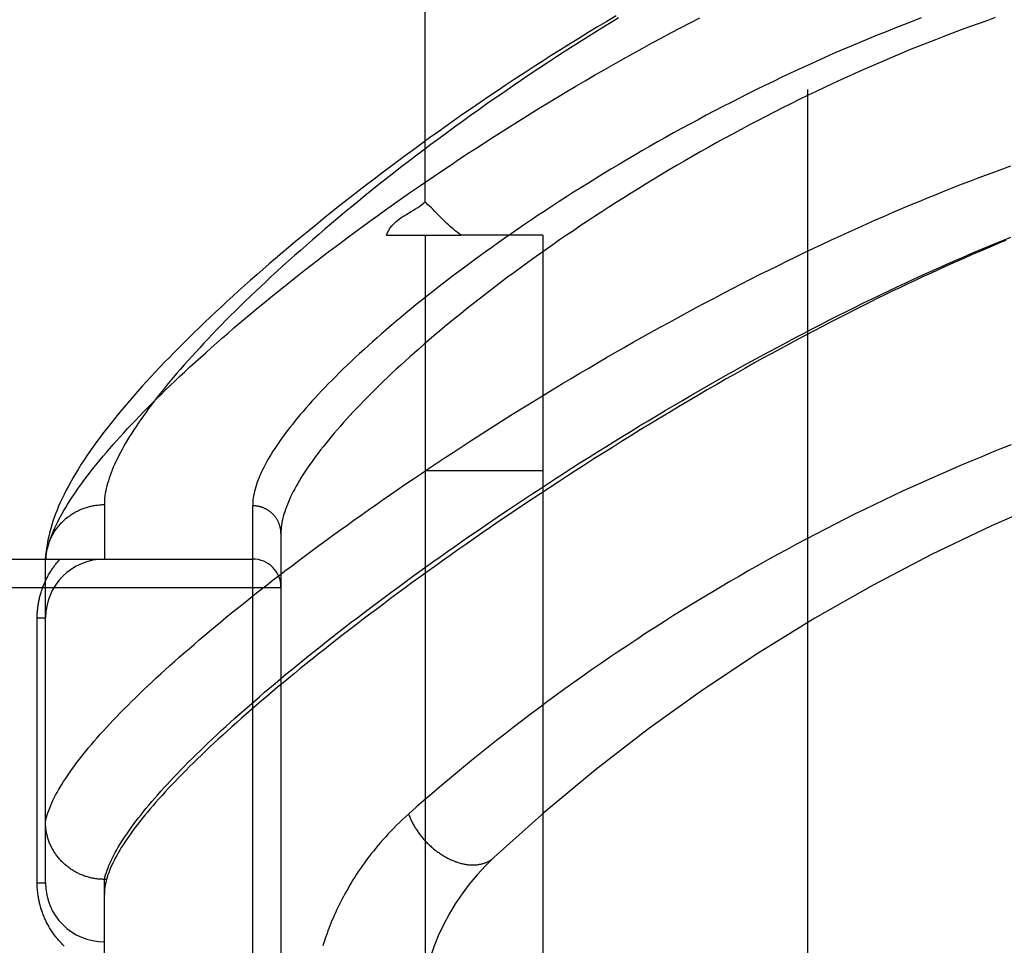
# Model space of a CAD drawing. Header units: inches. Extents: x 0 to 221, y 0 to 143.
# Tile 197 of 256: x 94.611 to 95.656, y 100.661 to 101.643. Entities that reach past the tile are written whole.
import ezdxf

# ---------------------------------------------------------------- set-up
doc = ezdxf.new("R2010")
doc.units = ezdxf.units.IN
doc.header["$LTSCALE"] = 12.142857
doc.header["$MEASUREMENT"] = 0
doc.linetypes.add('HIDDEN', pattern=[0.2, 0.1, -0.1])
for name, color, linetype in [('DEFAULT_2', 8, 'HIDDEN'), ('RIGHTHAND_DOOR_ASSEMBLY', 7, 'CONTINUOUS'), ('SUBPANEL', 7, 'CONTINUOUS')]:
    doc.layers.add(name, color=color, linetype=linetype)

msp = doc.modelspace()

# ---------------------------------------------------------------- linework, layer by layer
at = {"layer": 'DEFAULT_2', "color": 8, "linetype": 'HIDDEN'}
msp.add_line((95.4472, 103.9976), (95.4472, 34.8936), dxfattribs=at)
at = {"layer": 'RIGHTHAND_DOOR_ASSEMBLY', "color": 8, "linetype": 'HIDDEN'}
for p, q in [((94.7005, 101.1284), (94.7005, 101.0706)), ((94.858, 100.014), (94.858, 101.1272)), ((94.888, 101.0978), (94.888, 100.0434)), ((93.796, 101.0706), (94.858, 101.0706)), ((94.638, 101.0672), (94.638, 101.0696)), ((94.638, 100.7268), (94.638, 101.0672)), ((93.796, 101.0406), (94.888, 101.0406)), ((94.6292, 100.7268), (94.6292, 101.0081)), ((94.6292, 101.0081), (94.638, 101.0081)), ((94.7005, 100.7306), (94.6993, 100.7306)), ((94.7005, 100.4106), (94.7005, 100.7306)), ((94.7028, 100.7306), (94.7005, 100.7306)), ((94.7035, 100.733), (94.7028, 100.7306)), ((94.6292, 100.7268), (94.638, 100.7268))]:
    msp.add_line(p, q, dxfattribs=at)
for points in [[(95.2441, 101.6474), (95.2341, 101.6414), (95.2241, 101.6354), (95.2142, 101.6294), (95.2043, 101.6233), (95.1945, 101.6172), (95.1847, 101.6111), (95.175, 101.605), (95.1653, 101.5988), (95.1557, 101.5926), (95.1462, 101.5864), (95.1367, 101.5802), (95.1273, 101.574), (95.1179, 101.5677), (95.1087, 101.5615), (95.0995, 101.5552), (95.0903, 101.5489), (95.0813, 101.5427), (95.0723, 101.5364), (95.0634, 101.5301), (95.0546, 101.5239), (95.0458, 101.5176), (95.0371, 101.5114), (95.0286, 101.5051), (95.0201, 101.4989), (95.0117, 101.4926), (95.0033, 101.4864), (94.9951, 101.4802), (94.9869, 101.474), (94.9789, 101.4679), (94.9709, 101.4617), (94.963, 101.4556), (94.9552, 101.4495), (94.9475, 101.4434), (94.9399, 101.4373), (94.9324, 101.4313), (94.9249, 101.4252), (94.9176, 101.4192), (94.9104, 101.4133), (94.9032, 101.4073), (94.8961, 101.4014), (94.8892, 101.3955), (94.8823, 101.3897), (94.8755, 101.3839), (94.8688, 101.3781), (94.8623, 101.3723), (94.8558, 101.3666), (94.8494, 101.3609), (94.843, 101.3552), (94.8368, 101.3496), (94.8307, 101.344), (94.8247, 101.3384), (94.8187, 101.3329), (94.8129, 101.3274), (94.8072, 101.322), (94.8015, 101.3165), (94.7959, 101.3111), (94.7905, 101.3058), (94.7851, 101.3005), (94.7798, 101.2952), (94.7746, 101.2899), (94.7695, 101.2847), (94.7644, 101.2795), (94.7595, 101.2743), (94.7547, 101.2692), (94.7499, 101.2641), (94.7453, 101.259), (94.7407, 101.254), (94.7362, 101.249), (94.7318, 101.244), (94.7275, 101.239), (94.7232, 101.2341), (94.7191, 101.2291), (94.715, 101.2243), (94.7111, 101.2194), (94.7072, 101.2145), (94.7034, 101.2097), (94.6997, 101.2049), (94.696, 101.2001), (94.6925, 101.1953), (94.689, 101.1905), (94.6856, 101.1857), (94.6823, 101.1809), (94.6791, 101.1761), (94.676, 101.1713), (94.673, 101.1665), (94.6701, 101.1618), (94.6674, 101.1572), (94.6648, 101.1526), (94.6623, 101.1481), (94.6599, 101.1436), (94.6577, 101.1393), (94.6557, 101.135), (94.6537, 101.1308), (94.6519, 101.1266), (94.6502, 101.1225), (94.6487, 101.1185), (94.6472, 101.1146), (94.6459, 101.1107), (94.6447, 101.1069), (94.6436, 101.1032), (94.6426, 101.0995), (94.6417, 101.0959), (94.6409, 101.0923), (94.6402, 101.0888), (94.6396, 101.0854), (94.6391, 101.0821), (94.6387, 101.0788), (94.6384, 101.0756), (94.6382, 101.0726), (94.638, 101.0696)], [(94.638, 101.0672), (94.6381, 101.0695), (94.6383, 101.0718), (94.6386, 101.0742), (94.639, 101.0767), (94.6395, 101.0791), (94.6401, 101.0817), (94.6408, 101.0842), (94.6415, 101.0869), (94.6424, 101.0895), (94.6433, 101.0923), (94.6443, 101.095), (94.6454, 101.0978), (94.6466, 101.1007), (94.6479, 101.1036), (94.6493, 101.1065), (94.6507, 101.1096), (94.6523, 101.1126), (94.6539, 101.1157), (94.6557, 101.1189), (94.6575, 101.122), (94.6594, 101.1253), (94.6614, 101.1286), (94.6635, 101.1319), (94.6657, 101.1353), (94.668, 101.1388), (94.6704, 101.1423), (94.6728, 101.1458), (94.6754, 101.1494), (94.6781, 101.153), (94.6808, 101.1567), (94.6836, 101.1604), (94.6866, 101.1642), (94.6896, 101.168), (94.6927, 101.1719), (94.696, 101.1759), (94.6993, 101.1798), (94.7027, 101.1839), (94.7062, 101.1879), (94.7098, 101.1921), (94.7135, 101.1962), (94.7173, 101.2005), (94.7212, 101.2047), (94.7252, 101.2091), (94.7293, 101.2134), (94.7335, 101.2178), (94.7377, 101.2223), (94.7421, 101.2268), (94.7466, 101.2314), (94.7512, 101.236), (94.7559, 101.2406), (94.7607, 101.2453), (94.7655, 101.2501), (94.7705, 101.2549), (94.7756, 101.2597), (94.7808, 101.2646), (94.786, 101.2695), (94.7914, 101.2745), (94.7969, 101.2795), (94.8025, 101.2846), (94.8082, 101.2897), (94.8139, 101.2948), (94.8198, 101.3), (94.8258, 101.3053), (94.8319, 101.3105), (94.8381, 101.3159), (94.8444, 101.3212), (94.8508, 101.3266), (94.8572, 101.332), (94.8638, 101.3375), (94.8705, 101.343), (94.8773, 101.3486), (94.8842, 101.3541), (94.8912, 101.3597), (94.8982, 101.3654), (94.9054, 101.3711), (94.9127, 101.3768), (94.9201, 101.3825), (94.9276, 101.3883), (94.9351, 101.3941), (94.9428, 101.3999), (94.9505, 101.4057), (94.9584, 101.4116), (94.9663, 101.4175), (94.9744, 101.4234), (94.9825, 101.4293), (94.9907, 101.4352), (94.999, 101.4412), (95.0074, 101.4472), (95.0159, 101.4532), (95.0245, 101.4592), (95.0331, 101.4652), (95.0419, 101.4712), (95.0507, 101.4772), (95.0596, 101.4832), (95.0686, 101.4892), (95.0776, 101.4953), (95.0867, 101.5013), (95.0959, 101.5073), (95.1052, 101.5133), (95.1145, 101.5193), (95.1239, 101.5253), (95.1334, 101.5313), (95.1429, 101.5372), (95.1525, 101.5432), (95.1621, 101.5491), (95.1719, 101.555), (95.1816, 101.5609), (95.1914, 101.5668), (95.2013, 101.5726), (95.2112, 101.5784), (95.2211, 101.5842), (95.2311, 101.59), (95.2412, 101.5957), (95.2512, 101.6013), (95.2613, 101.607), (95.2715, 101.6126), (95.2816, 101.6181), (95.2918, 101.6236), (95.302, 101.6291), (95.3122, 101.6345), (95.3225, 101.6398), (95.3328, 101.6451)], [(95.2464, 101.645), (95.2367, 101.6391), (95.227, 101.6331), (95.2174, 101.6271), (95.2078, 101.6211), (95.1983, 101.615), (95.1888, 101.609), (95.1794, 101.6029), (95.1701, 101.5968), (95.1608, 101.5906), (95.1516, 101.5845), (95.1425, 101.5783), (95.1334, 101.5722), (95.1245, 101.566), (95.1156, 101.5598), (95.1067, 101.5537), (95.098, 101.5475), (95.0893, 101.5413), (95.0807, 101.5352), (95.0722, 101.529), (95.0638, 101.5228), (95.0555, 101.5167), (95.0472, 101.5105), (95.0391, 101.5044), (95.031, 101.4983), (95.023, 101.4922), (95.0151, 101.4862), (95.0074, 101.4801), (94.9997, 101.4741), (94.9921, 101.4681), (94.9846, 101.4621), (94.9772, 101.4561), (94.9699, 101.4502), (94.9627, 101.4443), (94.9556, 101.4384), (94.9485, 101.4326), (94.9416, 101.4268), (94.9348, 101.421), (94.9281, 101.4153), (94.9215, 101.4096), (94.915, 101.4039), (94.9086, 101.3983), (94.9023, 101.3927), (94.8961, 101.3872), (94.89, 101.3817), (94.884, 101.3762), (94.8781, 101.3708), (94.8723, 101.3654), (94.8666, 101.3601), (94.861, 101.3548), (94.8555, 101.3496), (94.8501, 101.3444), (94.8448, 101.3392), (94.8397, 101.3341), (94.8346, 101.3291), (94.8296, 101.3241), (94.8247, 101.3191), (94.8199, 101.3142), (94.8152, 101.3093), (94.8106, 101.3045), (94.8061, 101.2998), (94.8017, 101.295), (94.7975, 101.2904), (94.7933, 101.2858), (94.7892, 101.2812), (94.7852, 101.2767), (94.7813, 101.2722), (94.7775, 101.2678), (94.7737, 101.2634), (94.7701, 101.2591), (94.7666, 101.2549), (94.7632, 101.2507), (94.7599, 101.2465), (94.7566, 101.2424), (94.7535, 101.2383), (94.7505, 101.2343), (94.7475, 101.2304), (94.7447, 101.2265), (94.7419, 101.2226), (94.7392, 101.2188), (94.7366, 101.2151), (94.7342, 101.2114), (94.7318, 101.2078), (94.7295, 101.2042), (94.7272, 101.2006), (94.7251, 101.1971), (94.7231, 101.1937), (94.7211, 101.1903), (94.7193, 101.187), (94.7175, 101.1837), (94.7158, 101.1805), (94.7143, 101.1773), (94.7128, 101.1741), (94.7113, 101.171), (94.71, 101.168), (94.7088, 101.165), (94.7076, 101.1621), (94.7066, 101.1592), (94.7056, 101.1564), (94.7047, 101.1536), (94.7039, 101.1508), (94.7032, 101.1482), (94.7025, 101.1455), (94.702, 101.1429), (94.7015, 101.1404), (94.7011, 101.1379), (94.7008, 101.1354), (94.7006, 101.1331), (94.7005, 101.1307), (94.7005, 101.1284)], [(95.5677, 101.645), (95.5584, 101.6414), (95.5491, 101.6378), (95.5398, 101.6341), (95.5305, 101.6304), (95.5212, 101.6267), (95.5119, 101.6229), (95.5026, 101.619), (95.4934, 101.6151), (95.4841, 101.6111), (95.4749, 101.6071), (95.4657, 101.603), (95.4565, 101.5989), (95.4473, 101.5947), (95.4382, 101.5905), (95.4291, 101.5863), (95.42, 101.582), (95.4109, 101.5777), (95.4019, 101.5733), (95.3929, 101.5689), (95.3839, 101.5644), (95.375, 101.5599), (95.3661, 101.5554), (95.3572, 101.5509), (95.3484, 101.5463), (95.3396, 101.5417), (95.3309, 101.537), (95.3222, 101.5323), (95.3135, 101.5276), (95.305, 101.5229), (95.2964, 101.5181), (95.288, 101.5134), (95.2795, 101.5086), (95.2712, 101.5038), (95.2629, 101.4989), (95.2546, 101.4941), (95.2465, 101.4892), (95.2383, 101.4844), (95.2303, 101.4795), (95.2223, 101.4746), (95.2144, 101.4697), (95.2066, 101.4648), (95.1988, 101.4599), (95.1912, 101.455), (95.1836, 101.4501), (95.176, 101.4452), (95.1686, 101.4404), (95.1612, 101.4355), (95.1539, 101.4306), (95.1467, 101.4257), (95.1396, 101.4208), (95.1325, 101.416), (95.1256, 101.4111), (95.1187, 101.4063), (95.1119, 101.4015), (95.1052, 101.3967), (95.0986, 101.3919), (95.092, 101.3871), (95.0856, 101.3824), (95.0792, 101.3777), (95.073, 101.3729), (95.0668, 101.3683), (95.0607, 101.3636), (95.0547, 101.359), (95.0488, 101.3543), (95.043, 101.3498), (95.0373, 101.3452), (95.0317, 101.3407), (95.0261, 101.3362), (95.0207, 101.3317), (95.0154, 101.3272), (95.0101, 101.3228), (95.0049, 101.3184), (94.9999, 101.3141), (94.9949, 101.3098), (94.99, 101.3055), (94.9852, 101.3012), (94.9805, 101.297), (94.9759, 101.2928), (94.9714, 101.2887), (94.9669, 101.2846), (94.9626, 101.2805), (94.9584, 101.2764), (94.9542, 101.2724), (94.9501, 101.2685), (94.9462, 101.2645), (94.9423, 101.2606), (94.9385, 101.2568), (94.9348, 101.253), (94.9312, 101.2492), (94.9277, 101.2455), (94.9243, 101.2418), (94.9209, 101.2381), (94.9177, 101.2345), (94.9145, 101.2309), (94.9115, 101.2274), (94.9085, 101.2239), (94.9056, 101.2204), (94.9028, 101.217), (94.9001, 101.2136), (94.8974, 101.2103), (94.8949, 101.207), (94.8925, 101.2038), (94.8901, 101.2005), (94.8878, 101.1974), (94.8856, 101.1942), (94.8835, 101.1911), (94.8815, 101.1881), (94.8795, 101.1851), (94.8777, 101.1821), (94.8759, 101.1792), (94.8742, 101.1763), (94.8726, 101.1735), (94.8711, 101.1707), (94.8697, 101.1679), (94.8684, 101.1652), (94.8671, 101.1625), (94.8659, 101.1599), (94.8648, 101.1573), (94.8638, 101.1547), (94.8629, 101.1522), (94.862, 101.1497), (94.8612, 101.1473), (94.8606, 101.1449), (94.8599, 101.1425), (94.8594, 101.1402), (94.859, 101.1379), (94.8586, 101.1357), (94.8583, 101.1335), (94.8581, 101.1314), (94.858, 101.1292), (94.858, 101.1272)], [(95.6465, 101.6453), (95.6374, 101.6421), (95.6283, 101.6389), (95.6193, 101.6356), (95.6102, 101.6323), (95.6011, 101.6289), (95.592, 101.6254), (95.5829, 101.6219), (95.5738, 101.6183), (95.5647, 101.6147), (95.5556, 101.611), (95.5465, 101.6072), (95.5374, 101.6035), (95.5284, 101.5996), (95.5193, 101.5957), (95.5102, 101.5917), (95.5012, 101.5877), (95.4922, 101.5837), (95.4831, 101.5796), (95.4741, 101.5754), (95.4652, 101.5712), (95.4562, 101.5669), (95.4473, 101.5626), (95.4383, 101.5583), (95.4295, 101.5539), (95.4206, 101.5495), (95.4118, 101.545), (95.403, 101.5405), (95.3942, 101.5359), (95.3855, 101.5314), (95.3768, 101.5267), (95.3681, 101.5221), (95.3595, 101.5174), (95.3509, 101.5127), (95.3424, 101.5079), (95.3339, 101.5031), (95.3254, 101.4983), (95.317, 101.4935), (95.3087, 101.4886), (95.3004, 101.4838), (95.2922, 101.4789), (95.284, 101.474), (95.2759, 101.469), (95.2679, 101.4641), (95.2599, 101.4591), (95.252, 101.4542), (95.2441, 101.4492), (95.2363, 101.4442), (95.2286, 101.4392), (95.221, 101.4342), (95.2134, 101.4292), (95.2059, 101.4242), (95.1985, 101.4192), (95.1911, 101.4143), (95.1839, 101.4093), (95.1767, 101.4043), (95.1696, 101.3993), (95.1625, 101.3943), (95.1556, 101.3894), (95.1487, 101.3844), (95.1419, 101.3795), (95.1352, 101.3746), (95.1286, 101.3697), (95.1221, 101.3648), (95.1157, 101.3599), (95.1093, 101.355), (95.1031, 101.3502), (95.0969, 101.3454), (95.0908, 101.3406), (95.0848, 101.3358), (95.0789, 101.3311), (95.0731, 101.3264), (95.0674, 101.3217), (95.0617, 101.317), (95.0562, 101.3124), (95.0508, 101.3078), (95.0454, 101.3032), (95.0401, 101.2987), (95.035, 101.2942), (95.0299, 101.2897), (95.0249, 101.2852), (95.02, 101.2808), (95.0152, 101.2765), (95.0105, 101.2721), (95.0059, 101.2678), (95.0013, 101.2635), (94.9969, 101.2593), (94.9926, 101.2551), (94.9883, 101.251), (94.9842, 101.2468), (94.9801, 101.2428), (94.9761, 101.2387), (94.9723, 101.2347), (94.9685, 101.2308), (94.9648, 101.2268), (94.9612, 101.2229), (94.9576, 101.2191), (94.9542, 101.2153), (94.9509, 101.2115), (94.9476, 101.2078), (94.9445, 101.2041), (94.9414, 101.2005), (94.9384, 101.1969), (94.9355, 101.1934), (94.9327, 101.1898), (94.93, 101.1864), (94.9274, 101.1829), (94.9248, 101.1796), (94.9224, 101.1762), (94.92, 101.1729), (94.9177, 101.1697), (94.9156, 101.1665), (94.9134, 101.1633), (94.9114, 101.1601), (94.9095, 101.1571), (94.9076, 101.154), (94.9059, 101.151), (94.9042, 101.1481), (94.9026, 101.1451), (94.9011, 101.1423), (94.8997, 101.1394), (94.8983, 101.1367), (94.8971, 101.1339), (94.8959, 101.1312), (94.8948, 101.1285), (94.8938, 101.1259), (94.8928, 101.1233), (94.892, 101.1208), (94.8912, 101.1183), (94.8905, 101.1159), (94.8899, 101.1135), (94.8894, 101.1111), (94.889, 101.1088), (94.8886, 101.1065), (94.8883, 101.1042), (94.8881, 101.102), (94.888, 101.0999), (94.888, 101.0978)], [(94.638, 100.7918), (94.6385, 100.7942), (94.6391, 100.7965), (94.6398, 100.799), (94.6406, 100.8014), (94.6415, 100.8039), (94.6425, 100.8065), (94.6435, 100.8091), (94.6447, 100.8117), (94.6459, 100.8144), (94.6473, 100.8171), (94.6487, 100.8199), (94.6502, 100.8227), (94.6518, 100.8256), (94.6535, 100.8285), (94.6553, 100.8315), (94.6571, 100.8344), (94.6591, 100.8375), (94.6612, 100.8406), (94.6633, 100.8437), (94.6655, 100.8469), (94.6679, 100.8501), (94.6703, 100.8533), (94.6728, 100.8566), (94.6754, 100.86), (94.6781, 100.8633), (94.6808, 100.8668), (94.6837, 100.8703), (94.6867, 100.8738), (94.6897, 100.8773), (94.6929, 100.8809), (94.6961, 100.8846), (94.6994, 100.8883), (94.7029, 100.892), (94.7064, 100.8958), (94.71, 100.8996), (94.7137, 100.9035), (94.7174, 100.9074), (94.7213, 100.9113), (94.7253, 100.9153), (94.7293, 100.9193), (94.7335, 100.9234), (94.7377, 100.9275), (94.7421, 100.9317), (94.7465, 100.9359), (94.751, 100.9401), (94.7556, 100.9444), (94.7603, 100.9487), (94.7651, 100.9531), (94.77, 100.9575), (94.7749, 100.962), (94.78, 100.9664), (94.7851, 100.971), (94.7904, 100.9755), (94.7957, 100.9801), (94.8011, 100.9848), (94.8067, 100.9895), (94.8123, 100.9942), (94.818, 100.9989), (94.8237, 101.0037), (94.8296, 101.0085), (94.8356, 101.0134), (94.8416, 101.0183), (94.8478, 101.0232), (94.854, 101.0282), (94.8603, 101.0332), (94.8667, 101.0382), (94.8732, 101.0433), (94.8798, 101.0484), (94.8865, 101.0535), (94.8932, 101.0587), (94.9001, 101.0639), (94.907, 101.0691), (94.914, 101.0744), (94.9211, 101.0797), (94.9283, 101.085), (94.9355, 101.0903), (94.9429, 101.0956), (94.9503, 101.101), (94.9578, 101.1064), (94.9654, 101.1118), (94.973, 101.1173), (94.9808, 101.1228), (94.9886, 101.1283), (94.9965, 101.1338), (95.0045, 101.1393), (95.0125, 101.1448), (95.0206, 101.1504), (95.0288, 101.1559), (95.0371, 101.1615), (95.0454, 101.1671), (95.0538, 101.1727), (95.0623, 101.1783), (95.0708, 101.1839), (95.0794, 101.1895), (95.088, 101.1952), (95.0967, 101.2008), (95.1055, 101.2064), (95.1144, 101.212), (95.1232, 101.2177), (95.1322, 101.2233), (95.1412, 101.2289), (95.1502, 101.2345), (95.1593, 101.2401), (95.1685, 101.2457), (95.1777, 101.2513), (95.1869, 101.2568), (95.1962, 101.2624), (95.2055, 101.2679), (95.2148, 101.2734), (95.2242, 101.2789), (95.2336, 101.2844), (95.243, 101.2898), (95.2525, 101.2953), (95.262, 101.3007), (95.2715, 101.306), (95.2811, 101.3114), (95.2906, 101.3167), (95.3002, 101.3219), (95.3098, 101.3272), (95.3194, 101.3324), (95.329, 101.3375), (95.3386, 101.3427), (95.3482, 101.3477), (95.3579, 101.3528), (95.3675, 101.3578), (95.3771, 101.3627), (95.3867, 101.3676), (95.3963, 101.3725), (95.4059, 101.3773), (95.4155, 101.382), (95.4251, 101.3867), (95.4346, 101.3914), (95.4441, 101.396), (95.4537, 101.4005), (95.4632, 101.405), (95.4726, 101.4094), (95.4821, 101.4138), (95.4915, 101.4181), (95.5009, 101.4223), (95.5102, 101.4265), (95.5195, 101.4306), (95.5288, 101.4347), (95.5381, 101.4387), (95.5473, 101.4426), (95.5565, 101.4465), (95.5656, 101.4503), (95.5747, 101.4541), (95.5838, 101.4577), (95.5928, 101.4614), (95.6017, 101.4649), (95.6107, 101.4684), (95.6195, 101.4719), (95.6284, 101.4752), (95.6372, 101.4785), (95.6459, 101.4818), (95.6546, 101.485), (95.6632, 101.4881)], [(94.7005, 100.7306), (94.7011, 100.733), (94.7018, 100.7354), (94.7026, 100.7378), (94.7034, 100.7403), (94.7044, 100.7429), (94.7054, 100.7454), (94.7066, 100.7481), (94.7078, 100.7507), (94.7091, 100.7534), (94.7105, 100.7562), (94.712, 100.759), (94.7136, 100.7618), (94.7152, 100.7647), (94.717, 100.7677), (94.7188, 100.7706), (94.7208, 100.7736), (94.7228, 100.7767), (94.7249, 100.7798), (94.7271, 100.7829), (94.7294, 100.7861), (94.7318, 100.7894), (94.7342, 100.7926), (94.7368, 100.796), (94.7394, 100.7993), (94.7421, 100.8027), (94.7449, 100.8062), (94.7479, 100.8097), (94.7508, 100.8132), (94.7539, 100.8168), (94.7571, 100.8204), (94.7604, 100.8241), (94.7637, 100.8278), (94.7672, 100.8315), (94.7707, 100.8353), (94.7743, 100.8392), (94.778, 100.8431), (94.7818, 100.847), (94.7857, 100.8509), (94.7896, 100.8549), (94.7937, 100.859), (94.7979, 100.8631), (94.8021, 100.8672), (94.8064, 100.8714), (94.8108, 100.8756), (94.8153, 100.8798), (94.8199, 100.8841), (94.8246, 100.8885), (94.8294, 100.8928), (94.8342, 100.8972), (94.8392, 100.9017), (94.8442, 100.9062), (94.8493, 100.9107), (94.8545, 100.9153), (94.8598, 100.9199), (94.8652, 100.9245), (94.8706, 100.9292), (94.8762, 100.9339), (94.8818, 100.9387), (94.8875, 100.9435), (94.8933, 100.9483), (94.8992, 100.9531), (94.9052, 100.958), (94.9113, 100.963), (94.9174, 100.9679), (94.9236, 100.9729), (94.9299, 100.9779), (94.9363, 100.983), (94.9428, 100.9881), (94.9494, 100.9932), (94.956, 100.9984), (94.9627, 101.0035), (94.9695, 101.0087), (94.9764, 101.014), (94.9834, 101.0192), (94.9904, 101.0245), (94.9975, 101.0298), (95.0047, 101.0352), (95.012, 101.0405), (95.0193, 101.0459), (95.0267, 101.0513), (95.0342, 101.0567), (95.0418, 101.0622), (95.0494, 101.0676), (95.0571, 101.0731), (95.0649, 101.0786), (95.0727, 101.0841), (95.0806, 101.0896), (95.0886, 101.0952), (95.0967, 101.1007), (95.1048, 101.1063), (95.1129, 101.1118), (95.1212, 101.1174), (95.1294, 101.123), (95.1378, 101.1286), (95.1462, 101.1342), (95.1547, 101.1398), (95.1632, 101.1453), (95.1717, 101.1509), (95.1803, 101.1565), (95.189, 101.1621), (95.1977, 101.1677), (95.2065, 101.1733), (95.2153, 101.1788), (95.2241, 101.1844), (95.233, 101.1899), (95.2419, 101.1954), (95.2509, 101.201), (95.2598, 101.2064), (95.2688, 101.2119), (95.2779, 101.2174), (95.2869, 101.2228), (95.296, 101.2282), (95.3051, 101.2336), (95.3143, 101.2389), (95.3234, 101.2443), (95.3326, 101.2496), (95.3418, 101.2548), (95.351, 101.2601), (95.3602, 101.2653), (95.3694, 101.2704), (95.3786, 101.2756), (95.3878, 101.2806), (95.397, 101.2857), (95.4062, 101.2907), (95.4155, 101.2956), (95.4247, 101.3006), (95.4338, 101.3054), (95.443, 101.3102), (95.4522, 101.315), (95.4613, 101.3197), (95.4704, 101.3244), (95.4796, 101.329), (95.4886, 101.3335), (95.4977, 101.338), (95.5067, 101.3425), (95.5157, 101.3469), (95.5247, 101.3512), (95.5336, 101.3555), (95.5425, 101.3597), (95.5514, 101.3639), (95.5603, 101.368), (95.569, 101.372), (95.5778, 101.376), (95.5865, 101.3799), (95.5952, 101.3837), (95.6038, 101.3875), (95.6124, 101.3912), (95.621, 101.3949), (95.6294, 101.3985), (95.6379, 101.402), (95.6463, 101.4055), (95.6546, 101.4089), (95.6629, 101.4123)], [(95.6576, 101.4088), (95.6503, 101.4058), (95.6431, 101.4028), (95.6358, 101.3997), (95.6284, 101.3965), (95.6211, 101.3934), (95.6137, 101.3901), (95.6063, 101.3869), (95.5988, 101.3835), (95.5913, 101.3802), (95.5837, 101.3767), (95.5761, 101.3732), (95.5684, 101.3697), (95.5606, 101.3661), (95.5529, 101.3624), (95.545, 101.3586), (95.5371, 101.3549), (95.5292, 101.351), (95.5212, 101.3471), (95.5131, 101.3431), (95.505, 101.3391), (95.4968, 101.3349), (95.4885, 101.3307), (95.48, 101.3264), (95.4715, 101.322), (95.4629, 101.3176), (95.4542, 101.313), (95.4454, 101.3084), (95.4366, 101.3037), (95.4276, 101.2988), (95.4185, 101.2939), (95.4092, 101.2888), (95.3998, 101.2837), (95.3903, 101.2784), (95.3806, 101.273), (95.3708, 101.2674), (95.3609, 101.2618), (95.3508, 101.256), (95.3407, 101.2501), (95.3305, 101.2442), (95.3203, 101.2382), (95.3101, 101.2321), (95.2999, 101.226), (95.2897, 101.2199), (95.2796, 101.2138), (95.2696, 101.2077), (95.2596, 101.2015), (95.2497, 101.1954), (95.2399, 101.1892), (95.2301, 101.1831), (95.2204, 101.177), (95.2108, 101.1708), (95.2013, 101.1647), (95.1918, 101.1586), (95.1824, 101.1524), (95.1731, 101.1463), (95.1638, 101.1402), (95.1547, 101.1342), (95.1456, 101.1281), (95.1366, 101.1221), (95.1277, 101.116), (95.1188, 101.11), (95.1101, 101.104), (95.1014, 101.0981), (95.0929, 101.0921), (95.0844, 101.0862), (95.076, 101.0803), (95.0677, 101.0745), (95.0595, 101.0687), (95.0513, 101.0629), (95.0433, 101.0571), (95.0354, 101.0513), (95.0275, 101.0456), (95.0198, 101.04), (95.0121, 101.0343), (95.0045, 101.0287), (94.9971, 101.0232), (94.9897, 101.0176), (94.9824, 101.0121), (94.9752, 101.0067), (94.9681, 101.0013), (94.9611, 100.9959), (94.9542, 100.9906), (94.9474, 100.9853), (94.9407, 100.98), (94.9341, 100.9748), (94.9275, 100.9696), (94.9211, 100.9645), (94.9148, 100.9594), (94.9085, 100.9543), (94.9024, 100.9493), (94.8963, 100.9443), (94.8904, 100.9394), (94.8845, 100.9345), (94.8787, 100.9297), (94.8731, 100.9249), (94.8675, 100.9202), (94.862, 100.9155), (94.8566, 100.9108), (94.8513, 100.9062), (94.8461, 100.9016), (94.841, 100.8971), (94.836, 100.8926), (94.8311, 100.8882), (94.8262, 100.8838), (94.8215, 100.8794), (94.8169, 100.8751), (94.8123, 100.8709), (94.8079, 100.8667), (94.8035, 100.8625), (94.7993, 100.8584), (94.7951, 100.8543), (94.791, 100.8503), (94.787, 100.8463), (94.7831, 100.8424), (94.7793, 100.8385), (94.7756, 100.8346), (94.772, 100.8308), (94.7684, 100.8271), (94.765, 100.8234), (94.7617, 100.8197), (94.7584, 100.8161), (94.7552, 100.8125), (94.7522, 100.809), (94.7492, 100.8055), (94.7463, 100.8021), (94.7435, 100.7987), (94.7408, 100.7953), (94.7381, 100.792), (94.7356, 100.7888), (94.7332, 100.7856), (94.7308, 100.7824), (94.7285, 100.7793), (94.7264, 100.7762), (94.7243, 100.7732), (94.7223, 100.7702), (94.7204, 100.7672), (94.7185, 100.7643), (94.7168, 100.7615), (94.7152, 100.7587), (94.7136, 100.7559), (94.7121, 100.7532), (94.7108, 100.7505), (94.7095, 100.7479), (94.7082, 100.7453), (94.7071, 100.7427), (94.7061, 100.7402), (94.7052, 100.7377), (94.7043, 100.7353), (94.7035, 100.733)], [(95.6634, 101.192), (95.653, 101.1879), (95.6425, 101.1836), (95.6321, 101.1793), (95.6216, 101.175), (95.6112, 101.1706), (95.6008, 101.1661), (95.5904, 101.1616), (95.58, 101.157), (95.5696, 101.1523), (95.5592, 101.1476), (95.5488, 101.1429), (95.5385, 101.138), (95.5281, 101.1331), (95.5178, 101.1282), (95.5075, 101.1232), (95.4972, 101.1181), (95.4869, 101.113), (95.4766, 101.1078), (95.4663, 101.1025), (95.4561, 101.0972), (95.4458, 101.0918), (95.4356, 101.0864), (95.4254, 101.0809), (95.4153, 101.0754), (95.4051, 101.0698), (95.395, 101.0641), (95.3849, 101.0584), (95.3748, 101.0526), (95.3647, 101.0468), (95.3547, 101.0409), (95.3447, 101.0349), (95.3347, 101.0289), (95.3248, 101.0229), (95.3149, 101.0168), (95.305, 101.0106), (95.2952, 101.0044), (95.2854, 100.9981), (95.2756, 100.9918), (95.2659, 100.9854), (95.2562, 100.979), (95.2465, 100.9725), (95.2369, 100.966), (95.2274, 100.9595), (95.2179, 100.9529), (95.2084, 100.9462), (95.199, 100.9396), (95.1896, 100.9328), (95.1803, 100.9261), (95.1711, 100.9193), (95.1619, 100.9125), (95.1527, 100.9056), (95.1436, 100.8987), (95.1346, 100.8918), (95.1257, 100.8848), (95.1168, 100.8779), (95.108, 100.8709), (95.0992, 100.8639), (95.0905, 100.8569), (95.082, 100.8498), (95.0734, 100.8428), (95.0649, 100.8357), (95.0565, 100.8285), (95.0481, 100.8214), (95.0398, 100.8142), (95.0316, 100.8071), (95.0235, 100.7999)], [(94.6381, 101.0706), (94.6381, 101.0717), (94.6382, 101.0728), (94.6383, 101.0739), (94.6385, 101.075), (94.6386, 101.0761), (94.6388, 101.0772), (94.639, 101.0783), (94.6392, 101.0794), (94.6395, 101.0805), (94.6397, 101.0816), (94.64, 101.0827), (94.6403, 101.0838), (94.6406, 101.0848), (94.641, 101.0859), (94.6413, 101.087), (94.6417, 101.088), (94.6421, 101.0891), (94.6425, 101.0901), (94.6429, 101.0911), (94.6434, 101.0922), (94.6439, 101.0932), (94.6444, 101.0942), (94.6449, 101.0952), (94.6454, 101.0962), (94.646, 101.0972), (94.6465, 101.0981), (94.6471, 101.0991), (94.6477, 101.1), (94.6483, 101.101), (94.649, 101.1019), (94.6496, 101.1028), (94.6503, 101.1037), (94.651, 101.1046), (94.6517, 101.1055), (94.6524, 101.1064), (94.6532, 101.1072), (94.6539, 101.108), (94.6547, 101.1089), (94.6555, 101.1097), (94.6563, 101.1105), (94.6571, 101.1113), (94.6579, 101.112), (94.6588, 101.1128), (94.6596, 101.1135), (94.6605, 101.1142), (94.6614, 101.115), (94.6623, 101.1156), (94.6632, 101.1163), (94.6641, 101.117), (94.665, 101.1176), (94.666, 101.1182), (94.6669, 101.1189), (94.6679, 101.1194), (94.6689, 101.12), (94.6699, 101.1206), (94.6709, 101.1211), (94.6719, 101.1216), (94.6729, 101.1221), (94.6739, 101.1226), (94.675, 101.1231), (94.676, 101.1235), (94.6771, 101.124), (94.6781, 101.1244), (94.6792, 101.1248), (94.6803, 101.1251), (94.6814, 101.1255), (94.6825, 101.1258), (94.6836, 101.1261), (94.6847, 101.1264), (94.6858, 101.1267), (94.6869, 101.1269), (94.688, 101.1272), (94.6891, 101.1274), (94.6902, 101.1276), (94.6914, 101.1278), (94.6925, 101.1279), (94.6936, 101.128), (94.6948, 101.1281), (94.6959, 101.1282), (94.697, 101.1283), (94.6982, 101.1284), (94.6993, 101.1284), (94.7005, 101.1284)], [(94.888, 101.0978), (94.888, 101.0984), (94.8879, 101.0991), (94.8879, 101.0997), (94.8879, 101.1003), (94.8878, 101.101), (94.8877, 101.1016), (94.8876, 101.1022), (94.8875, 101.1029), (94.8874, 101.1035), (94.8873, 101.1041), (94.8871, 101.1048), (94.8869, 101.1054), (94.8868, 101.106), (94.8866, 101.1066), (94.8864, 101.1072), (94.8862, 101.1078), (94.8859, 101.1084), (94.8857, 101.109), (94.8854, 101.1096), (94.8852, 101.1102), (94.8849, 101.1108), (94.8846, 101.1113), (94.8843, 101.1119), (94.8839, 101.1125), (94.8836, 101.113), (94.8833, 101.1136), (94.8829, 101.1141), (94.8825, 101.1146), (94.8822, 101.1151), (94.8818, 101.1157), (94.8814, 101.1162), (94.8809, 101.1167), (94.8805, 101.1171), (94.8801, 101.1176), (94.8796, 101.1181), (94.8792, 101.1186), (94.8787, 101.119), (94.8782, 101.1194), (94.8777, 101.1199), (94.8773, 101.1203), (94.8767, 101.1207), (94.8762, 101.1211), (94.8757, 101.1215), (94.8752, 101.1218), (94.8746, 101.1222), (94.8741, 101.1226), (94.8735, 101.1229), (94.873, 101.1232), (94.8724, 101.1235), (94.8718, 101.1238), (94.8712, 101.1241), (94.8706, 101.1244), (94.87, 101.1247), (94.8694, 101.1249), (94.8688, 101.1252), (94.8682, 101.1254), (94.8676, 101.1256), (94.867, 101.1258), (94.8664, 101.126), (94.8657, 101.1262), (94.8651, 101.1263), (94.8645, 101.1265), (94.8638, 101.1266), (94.8632, 101.1267), (94.8625, 101.1268), (94.8619, 101.1269), (94.8612, 101.127), (94.8606, 101.127), (94.8599, 101.1271), (94.8593, 101.1271), (94.8586, 101.1272), (94.858, 101.1272)], [(94.6292, 101.0081), (94.6292, 101.0092), (94.6292, 101.0102), (94.6292, 101.0113), (94.6293, 101.0123), (94.6293, 101.0134), (94.6294, 101.0145), (94.6295, 101.0155), (94.6296, 101.0166), (94.6297, 101.0177), (94.6298, 101.0187), (94.6299, 101.0198), (94.6301, 101.0209), (94.6302, 101.022), (94.6304, 101.0231), (94.6306, 101.0241), (94.6308, 101.0252), (94.631, 101.0263), (94.6312, 101.0274), (94.6315, 101.0285), (94.6317, 101.0297), (94.632, 101.0308), (94.6323, 101.0319), (94.6326, 101.033), (94.6329, 101.0341), (94.6333, 101.0353), (94.6336, 101.0364), (94.634, 101.0376), (94.6344, 101.0387), (94.6348, 101.0399), (94.6352, 101.041), (94.6357, 101.0422), (94.6362, 101.0433), (94.6366, 101.0445), (94.6372, 101.0457), (94.6377, 101.0468), (94.6382, 101.048), (94.6388, 101.0491), (94.6394, 101.0503), (94.64, 101.0514), (94.6406, 101.0526), (94.6412, 101.0538), (94.6419, 101.0549), (94.6426, 101.056), (94.6433, 101.0572), (94.644, 101.0583), (94.6448, 101.0595), (94.6455, 101.0606), (94.6463, 101.0617), (94.6471, 101.0629), (94.648, 101.064), (94.6488, 101.0651), (94.6497, 101.0662), (94.6506, 101.0673), (94.6516, 101.0684), (94.6525, 101.0695), (94.6535, 101.0706)], [(94.6993, 100.7306), (94.6982, 100.7307), (94.6971, 100.7307), (94.6959, 100.7308), (94.6948, 100.7309), (94.6937, 100.731), (94.6926, 100.7311), (94.6915, 100.7313), (94.6903, 100.7314), (94.6892, 100.7316), (94.6881, 100.7318), (94.687, 100.732), (94.6859, 100.7323), (94.6848, 100.7326), (94.6837, 100.7328), (94.6827, 100.7332), (94.6816, 100.7335), (94.6805, 100.7338), (94.6794, 100.7342), (94.6784, 100.7346), (94.6773, 100.735), (94.6763, 100.7354), (94.6752, 100.7358), (94.6742, 100.7363), (94.6732, 100.7367), (94.6722, 100.7372), (94.6712, 100.7377), (94.6702, 100.7383), (94.6692, 100.7388), (94.6682, 100.7394), (94.6673, 100.74), (94.6663, 100.7406), (94.6654, 100.7412), (94.6645, 100.7418), (94.6635, 100.7424), (94.6626, 100.7431), (94.6617, 100.7438), (94.6609, 100.7445), (94.66, 100.7452), (94.6591, 100.7459), (94.6583, 100.7466), (94.6575, 100.7474), (94.6567, 100.7482), (94.6559, 100.7489), (94.6551, 100.7497), (94.6543, 100.7505), (94.6536, 100.7514), (94.6528, 100.7522), (94.6521, 100.753), (94.6514, 100.7539), (94.6507, 100.7548), (94.65, 100.7557), (94.6494, 100.7566), (94.6487, 100.7575), (94.6481, 100.7584), (94.6475, 100.7593), (94.6469, 100.7603), (94.6463, 100.7612), (94.6458, 100.7622), (94.6452, 100.7632), (94.6447, 100.7641), (94.6442, 100.7651), (94.6437, 100.7661), (94.6433, 100.7671), (94.6428, 100.7681), (94.6424, 100.7692), (94.642, 100.7702), (94.6416, 100.7712), (94.6412, 100.7723), (94.6409, 100.7733), (94.6406, 100.7744), (94.6402, 100.7754), (94.64, 100.7765), (94.6397, 100.7776), (94.6394, 100.7787), (94.6392, 100.7797), (94.639, 100.7808), (94.6388, 100.7819), (94.6386, 100.783), (94.6385, 100.7841), (94.6383, 100.7852), (94.6382, 100.7863), (94.6381, 100.7874), (94.6381, 100.7885), (94.638, 100.7896), (94.638, 100.7907), (94.638, 100.7918)], [(95.0235, 100.7999), (95.0202, 100.797), (95.017, 100.794), (95.0139, 100.791), (95.0108, 100.788), (95.0078, 100.785), (95.0049, 100.782), (95.002, 100.779), (94.9992, 100.7759), (94.9964, 100.7729), (94.9938, 100.7698), (94.9911, 100.7668), (94.9886, 100.7637), (94.9861, 100.7606), (94.9836, 100.7575), (94.9813, 100.7545), (94.979, 100.7514), (94.9767, 100.7483), (94.9745, 100.7453), (94.9724, 100.7422), (94.9704, 100.7392), (94.9683, 100.7361), (94.9664, 100.7331), (94.9645, 100.7301), (94.9627, 100.7271), (94.9609, 100.7241), (94.9592, 100.7211), (94.9575, 100.7182), (94.9558, 100.7152), (94.9543, 100.7123), (94.9527, 100.7094), (94.9513, 100.7065), (94.9498, 100.7037), (94.9485, 100.7008), (94.9471, 100.698), (94.9458, 100.6951), (94.9446, 100.6923), (94.9433, 100.6896), (94.9422, 100.6868), (94.941, 100.6841), (94.9399, 100.6813), (94.9389, 100.6786), (94.9379, 100.6759), (94.9369, 100.6733), (94.9359, 100.6706), (94.935, 100.668), (94.9341, 100.6653), (94.9333, 100.6627), (94.9324, 100.6602)], [(95.0235, 100.7999), (95.0239, 100.7989), (95.0243, 100.7979), (95.0247, 100.7969), (95.0251, 100.7959), (95.0255, 100.795), (95.026, 100.794), (95.0264, 100.793), (95.0269, 100.792), (95.0274, 100.791), (95.0279, 100.7901), (95.0285, 100.7891), (95.029, 100.7881), (95.0296, 100.7872), (95.0301, 100.7862), (95.0307, 100.7853), (95.0313, 100.7843), (95.0319, 100.7834), (95.0326, 100.7824), (95.0332, 100.7815), (95.0338, 100.7806), (95.0345, 100.7796), (95.0352, 100.7787), (95.0359, 100.7778), (95.0366, 100.7769), (95.0373, 100.776), (95.038, 100.7752), (95.0388, 100.7743), (95.0395, 100.7734), (95.0403, 100.7726), (95.041, 100.7717), (95.0418, 100.7709), (95.0426, 100.77), (95.0434, 100.7692), (95.0442, 100.7684), (95.045, 100.7676), (95.0459, 100.7668), (95.0467, 100.7661), (95.0476, 100.7653), (95.0484, 100.7645), (95.0493, 100.7638), (95.0501, 100.7631), (95.051, 100.7624), (95.0519, 100.7617), (95.0528, 100.761), (95.0537, 100.7603), (95.0546, 100.7596), (95.0555, 100.759), (95.0564, 100.7583), (95.0573, 100.7577), (95.0583, 100.7571), (95.0592, 100.7565), (95.0601, 100.7559), (95.061, 100.7554), (95.062, 100.7548), (95.0629, 100.7543), (95.0639, 100.7538), (95.0648, 100.7533), (95.0658, 100.7528), (95.0667, 100.7523), (95.0677, 100.7518), (95.0687, 100.7514), (95.0696, 100.751), (95.0706, 100.7506), (95.0715, 100.7502), (95.0725, 100.7498), (95.0734, 100.7494), (95.0744, 100.7491), (95.0754, 100.7488), (95.0763, 100.7485), (95.0773, 100.7482), (95.0782, 100.7479), (95.0792, 100.7476), (95.0801, 100.7474), (95.0811, 100.7472), (95.082, 100.747), (95.083, 100.7468), (95.0839, 100.7466), (95.0848, 100.7465), (95.0858, 100.7464), (95.0867, 100.7462), (95.0876, 100.7462), (95.0885, 100.7461), (95.0894, 100.746), (95.0903, 100.746), (95.0912, 100.746), (95.0921, 100.7459), (95.093, 100.746), (95.0939, 100.746), (95.0947, 100.746), (95.0956, 100.7461), (95.0964, 100.7462), (95.0973, 100.7463), (95.0981, 100.7464), (95.099, 100.7466), (95.0998, 100.7467), (95.1006, 100.7469), (95.1014, 100.7471), (95.1022, 100.7473), (95.1029, 100.7475), (95.1037, 100.7478), (95.1045, 100.748), (95.1052, 100.7483), (95.106, 100.7486), (95.1067, 100.7489), (95.1074, 100.7493), (95.1081, 100.7496), (95.1088, 100.75), (95.1095, 100.7504), (95.1101, 100.7508), (95.1108, 100.7512), (95.1114, 100.7516), (95.112, 100.7521), (95.1126, 100.7525), (95.1132, 100.753), (95.1138, 100.7535), (95.1144, 100.754)], [(94.7028, 100.7306), (94.7023, 100.7285), (94.7018, 100.7264), (94.7014, 100.7244), (94.7011, 100.7223), (94.7008, 100.7204), (94.7006, 100.7184), (94.7005, 100.7165), (94.7005, 100.7146)], [(94.6579, 100.6598), (94.6568, 100.6609), (94.6558, 100.6619), (94.6548, 100.6629), (94.6538, 100.664), (94.6528, 100.665), (94.6519, 100.6661), (94.651, 100.6672), (94.6501, 100.6683), (94.6492, 100.6694), (94.6484, 100.6704), (94.6475, 100.6715), (94.6467, 100.6726), (94.6459, 100.6738), (94.6452, 100.6749), (94.6444, 100.676), (94.6437, 100.6771), (94.643, 100.6782), (94.6423, 100.6793), (94.6416, 100.6805), (94.641, 100.6816), (94.6404, 100.6827), (94.6398, 100.6839), (94.6392, 100.685), (94.6386, 100.6861), (94.6381, 100.6873), (94.6375, 100.6884), (94.637, 100.6896), (94.6365, 100.6907), (94.6361, 100.6918), (94.6356, 100.693), (94.6352, 100.6941), (94.6347, 100.6953), (94.6343, 100.6964), (94.634, 100.6975), (94.6336, 100.6986), (94.6332, 100.6998), (94.6329, 100.7009), (94.6326, 100.702), (94.6323, 100.7031), (94.632, 100.7042), (94.6317, 100.7053), (94.6315, 100.7064), (94.6312, 100.7075), (94.631, 100.7086), (94.6308, 100.7097), (94.6306, 100.7107), (94.6304, 100.7118), (94.6302, 100.7129), (94.6301, 100.714), (94.6299, 100.7151), (94.6298, 100.7161), (94.6297, 100.7172), (94.6296, 100.7183), (94.6295, 100.7193), (94.6294, 100.7204), (94.6293, 100.7215), (94.6293, 100.7225), (94.6292, 100.7236), (94.6292, 100.7247), (94.6292, 100.7258), (94.6292, 100.7268)]]:
    msp.add_lwpolyline(points, dxfattribs=at)
for centre, radius, start, end in [((96.4732, 99.2865), 2, 100.3342, 132.7959), ((94.7005, 101.0081), 0.0625, 90, 180), ((94.858, 101.0406), 0.03, 0, 90), ((95.2842, 100.5706), 0.25, 132.7959, 227.2041), ((94.7005, 100.7268), 0.0625, 180, 270)]:
    msp.add_arc(centre, radius, start, end, dxfattribs=at)
at = {"layer": 'SUBPANEL', "color": 8, "linetype": 'HIDDEN'}
for p, q in [((95.041, 101.4497), (95.041, 103.0393)), ((95.0597, 101.4314), (95.0533, 101.4378)), ((95.0001, 101.4143), (95.0795, 101.4143)), ((95.041, 101.4143), (95.041, 37.4768)), ((95.166, 101.4143), (95.0795, 101.4143)), ((95.166, 101.4143), (95.166, 37.4768)), ((95.166, 101.1643), (95.041, 101.1643))]:
    msp.add_line(p, q, dxfattribs=at)
for points in [[(95.0216, 101.4368), (95.0262, 101.4395), (95.0286, 101.4409), (95.0309, 101.4424), (95.0332, 101.4439), (95.0354, 101.4453), (95.0374, 101.4468), (95.0393, 101.4483), (95.041, 101.4497)], [(95.0533, 101.4378), (95.0514, 101.4397), (95.0495, 101.4416), (95.0477, 101.4434), (95.0459, 101.4451), (95.0441, 101.4468), (95.0425, 101.4483), (95.041, 101.4497)], [(95.0001, 101.4143), (95.0008, 101.4161), (95.0015, 101.4179), (95.0024, 101.4195), (95.0033, 101.4211), (95.0044, 101.4227), (95.0056, 101.4242), (95.007, 101.4257), (95.0085, 101.4273), (95.0101, 101.4287), (95.0118, 101.4301), (95.0135, 101.4315), (95.0154, 101.4328), (95.0174, 101.4341), (95.0195, 101.4354), (95.0216, 101.4368)], [(95.0795, 101.4143), (95.0773, 101.4159), (95.0752, 101.4175), (95.0731, 101.4191), (95.0712, 101.4207), (95.0693, 101.4223), (95.0676, 101.4238), (95.0659, 101.4253), (95.0643, 101.4268), (95.0627, 101.4283), (95.0612, 101.4298), (95.0597, 101.4314)]]:
    msp.add_lwpolyline(points, dxfattribs=at)

doc.saveas('drawing.dxf')
